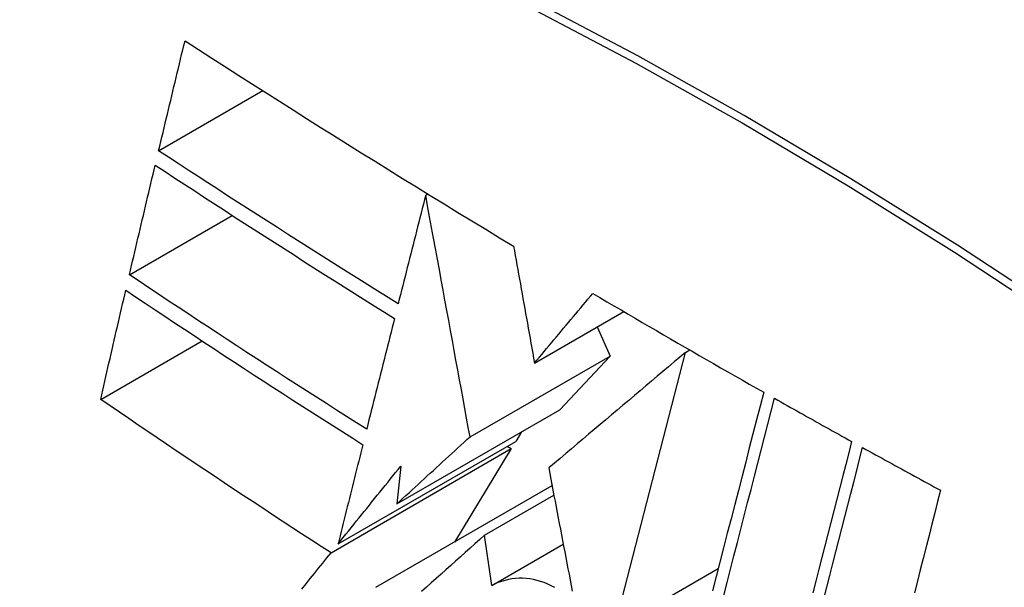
# Model space of a CAD drawing. Header units: inches. Extents: x 635 to 746, y 249 to 346.
# Tile 67 of 119: x 735.761 to 735.988, y 265.736 to 265.867. Entities that reach past the tile are written whole.
import ezdxf

# ---------------------------------------------------------------- set-up
doc = ezdxf.new("R2010")
doc.units = ezdxf.units.IN
doc.header["$MEASUREMENT"] = 0
doc.layers.add('Visible Edges(ANSI)', color=7, linetype='Continuous', lineweight=25)
doc.layers.add('Visible Tangent Edges(ANSI)', color=7, linetype='Continuous', lineweight=25)

msp = doc.modelspace()

# ---------------------------------------------------------------- linework, layer by layer
at = {"layer": 'Visible Edges(ANSI)'}
for p, q in [((735.793, 265.83704), (735.817, 265.8509)), ((735.85454, 265.82684), (735.85501, 265.82711)), ((735.78627, 265.80846), (735.80998, 265.82215)), ((735.87963, 265.78811), (735.90019, 265.79997)), ((735.89406, 265.79644), (735.89703, 265.78973)), ((735.77965, 265.77973), (735.80302, 265.79322)), ((735.86476, 265.77111), (735.89703, 265.78973)), ((735.89703, 265.78973), (735.88545, 265.77733)), ((735.89799, 265.72691), (735.91441, 265.79055)), ((735.91441, 265.79055), (735.91541, 265.79112)), ((735.8479, 265.75565), (735.88545, 265.77733)), ((735.87661, 265.77223), (735.87528, 265.77004)), ((735.83435, 265.74641), (735.87528, 265.77004)), ((735.83273, 265.74439), (735.87427, 265.76838)), ((735.87427, 265.76838), (735.86115, 265.74684)), ((735.87333, 265.76892), (735.87427, 265.76838)), ((735.84881, 265.76435), (735.8479, 265.75565)), ((735.84308, 265.73642), (735.88367, 265.75985)), ((735.86813, 265.74845), (735.88409, 265.75766)), ((735.86976, 265.73681), (735.86813, 265.74845)), ((735.86976, 265.73681), (735.88625, 265.74633)), ((735.89799, 265.72691), (735.92197, 265.74075))]:
    msp.add_line(p, q, dxfattribs=at)
at = {"layer": 'Visible Edges(ANSI)', "flags": 128}
for points in [[(735.793, 265.83704), (735.79325, 265.8381), (735.79351, 265.83915), (735.79376, 265.84021), (735.79401, 265.84127), (735.79426, 265.84232), (735.79451, 265.84338), (735.79477, 265.84444), (735.79502, 265.84549), (735.79527, 265.84655), (735.79552, 265.84761), (735.79578, 265.84866), (735.79603, 265.84972), (735.79628, 265.85078), (735.79654, 265.85183), (735.79679, 265.85289), (735.79704, 265.85395), (735.7973, 265.855), (735.79755, 265.85606), (735.7978, 265.85711), (735.79806, 265.85817), (735.79831, 265.85923), (735.79857, 265.86028), (735.79882, 265.86134), (735.79908, 265.86239)], [(735.79908, 265.86239), (735.80217, 265.86039), (735.80528, 265.8584), (735.80838, 265.85641), (735.81149, 265.85442), (735.81461, 265.85243), (735.81773, 265.85044), (735.82085, 265.84846), (735.82398, 265.84647), (735.82711, 265.84449), (735.83025, 265.84252), (735.8334, 265.84054), (735.83655, 265.83857), (735.83971, 265.83659), (735.84287, 265.83462), (735.84604, 265.83265), (735.84921, 265.83069), (735.85239, 265.82872), (735.85558, 265.82676), (735.85877, 265.8248), (735.86197, 265.82285), (735.86517, 265.8209), (735.86837, 265.81895), (735.87158, 265.81701), (735.8748, 265.81507)], [(735.84821, 265.80176), (735.84586, 265.80321), (735.84353, 265.80467), (735.84119, 265.80613), (735.83887, 265.80759), (735.83654, 265.80905), (735.83422, 265.81052), (735.8319, 265.81198), (735.82959, 265.81344), (735.82728, 265.81491), (735.82497, 265.81638), (735.82267, 265.81785), (735.82037, 265.81932), (735.81807, 265.82079), (735.81578, 265.82226), (735.81349, 265.82373), (735.8112, 265.82521), (735.80891, 265.82668), (735.80663, 265.82816), (735.80435, 265.82964), (735.80208, 265.83112), (735.79981, 265.8326), (735.79754, 265.83408), (735.79527, 265.83556), (735.793, 265.83704)], [(735.78627, 265.80846), (735.78651, 265.80951), (735.78676, 265.81056), (735.787, 265.81161), (735.78725, 265.81267), (735.7875, 265.81372), (735.78774, 265.81477), (735.78799, 265.81583), (735.78824, 265.81688), (735.78848, 265.81793), (735.78873, 265.81899), (735.78898, 265.82004), (735.78923, 265.82109), (735.78948, 265.82215), (735.78972, 265.8232), (735.78997, 265.82426), (735.79022, 265.82531), (735.79047, 265.82636), (735.79072, 265.82742), (735.79097, 265.82847), (735.79122, 265.82952), (735.79147, 265.83058), (735.79172, 265.83163), (735.79197, 265.83268), (735.79222, 265.83373)], [(735.79222, 265.83373), (735.79449, 265.83224), (735.79676, 265.83075), (735.79903, 265.82927), (735.80131, 265.82778), (735.80359, 265.8263), (735.80587, 265.82481), (735.80815, 265.82333), (735.81044, 265.82185), (735.81273, 265.82038), (735.81502, 265.8189), (735.81731, 265.81743), (735.8196, 265.81595), (735.8219, 265.81448), (735.8242, 265.81302), (735.8265, 265.81155), (735.8288, 265.81008), (735.83111, 265.80862), (735.83342, 265.80716), (735.83574, 265.8057), (735.83805, 265.80424), (735.84038, 265.80278), (735.8427, 265.80132), (735.84503, 265.79987), (735.84736, 265.79841)], [(735.85454, 265.82684), (735.85428, 265.8258), (735.85401, 265.82475), (735.85375, 265.82371), (735.85348, 265.82267), (735.85322, 265.82162), (735.85295, 265.82058), (735.85269, 265.81953), (735.85243, 265.81849), (735.85216, 265.81744), (735.8519, 265.8164), (735.85163, 265.81535), (735.85137, 265.8143), (735.85111, 265.81326), (735.85084, 265.81221), (735.85058, 265.81117), (735.85031, 265.81012), (735.85005, 265.80907), (735.84979, 265.80803), (735.84952, 265.80698), (735.84926, 265.80594), (735.84899, 265.80489), (735.84873, 265.80385), (735.84847, 265.8028), (735.84821, 265.80176)], [(735.86476, 265.77111), (735.86437, 265.77327), (735.86397, 265.77544), (735.86357, 265.77763), (735.86316, 265.77983), (735.86276, 265.78204), (735.86235, 265.78426), (735.86194, 265.7865), (735.86152, 265.78875), (735.86111, 265.79102), (735.86069, 265.7933), (735.86027, 265.7956), (735.85985, 265.7979), (735.85942, 265.80023), (735.85899, 265.80257), (735.85856, 265.80492), (735.85813, 265.80729), (735.85769, 265.80968), (735.85725, 265.81208), (735.8568, 265.8145), (735.85636, 265.81693), (735.85591, 265.81938), (735.85545, 265.82185), (735.855, 265.82434), (735.85454, 265.82684)], [(735.8748, 265.81507), (735.87499, 265.81401), (735.87518, 265.81293), (735.87537, 265.81185), (735.87557, 265.81076), (735.87576, 265.80967), (735.87596, 265.80857), (735.87616, 265.80746), (735.87636, 265.80634), (735.87656, 265.80522), (735.87676, 265.8041), (735.87696, 265.80297), (735.87717, 265.80184), (735.87737, 265.8007), (735.87757, 265.79956), (735.87778, 265.79842), (735.87798, 265.79727), (735.87819, 265.79613), (735.87839, 265.79498), (735.8786, 265.79383), (735.87881, 265.79269), (735.87901, 265.79154), (735.87922, 265.79039), (735.87942, 265.78925), (735.87963, 265.78811)], [(735.84095, 265.77287), (735.83862, 265.77434), (735.8363, 265.7758), (735.83399, 265.77728), (735.83167, 265.77875), (735.82937, 265.78022), (735.82706, 265.7817), (735.82476, 265.78317), (735.82247, 265.78465), (735.82017, 265.78613), (735.81789, 265.78761), (735.8156, 265.7891), (735.81332, 265.79058), (735.81105, 265.79207), (735.80877, 265.79355), (735.80651, 265.79504), (735.80424, 265.79653), (735.80198, 265.79802), (735.79973, 265.79951), (735.79747, 265.801), (735.79522, 265.80249), (735.79298, 265.80398), (735.79074, 265.80547), (735.7885, 265.80696), (735.78627, 265.80846)], [(735.77965, 265.77973), (735.77989, 265.78078), (735.78012, 265.78183), (735.78036, 265.78288), (735.7806, 265.78393), (735.78084, 265.78498), (735.78108, 265.78602), (735.78132, 265.78707), (735.78156, 265.78812), (735.7818, 265.78917), (735.78204, 265.79022), (735.78229, 265.79127), (735.78253, 265.79232), (735.78277, 265.79337), (735.78301, 265.79442), (735.78325, 265.79547), (735.7835, 265.79652), (735.78374, 265.79757), (735.78398, 265.79862), (735.78422, 265.79967), (735.78447, 265.80072), (735.78471, 265.80177), (735.78495, 265.80282), (735.7852, 265.80387), (735.78544, 265.80492)], [(735.78544, 265.80492), (735.78768, 265.80341), (735.78993, 265.80191), (735.79218, 265.80041), (735.79443, 265.79891), (735.79668, 265.79742), (735.79893, 265.79592), (735.80119, 265.79443), (735.80345, 265.79294), (735.80571, 265.79145), (735.80797, 265.78996), (735.81024, 265.78847), (735.81251, 265.78699), (735.81479, 265.7855), (735.81706, 265.78402), (735.81935, 265.78254), (735.82163, 265.78106), (735.82392, 265.77958), (735.82621, 265.77811), (735.82851, 265.77664), (735.83081, 265.77516), (735.83311, 265.77369), (735.83542, 265.77222), (735.83773, 265.77076), (735.84005, 265.76929)], [(735.87963, 265.78811), (735.88019, 265.78877), (735.88074, 265.78944), (735.8813, 265.79011), (735.88186, 265.79078), (735.88242, 265.79145), (735.88298, 265.79212), (735.88354, 265.79279), (735.8841, 265.79346), (735.88466, 265.79413), (735.88522, 265.7948), (735.88578, 265.79547), (735.88634, 265.79614), (735.8869, 265.79681), (735.88746, 265.79748), (735.88802, 265.79815), (735.88858, 265.79882), (735.88914, 265.79949), (735.8897, 265.80016), (735.89026, 265.80083), (735.89082, 265.8015), (735.89137, 265.80217), (735.89193, 265.80284), (735.89249, 265.80351), (735.89305, 265.80418)], [(735.89305, 265.80418), (735.89468, 265.80322), (735.8963, 265.80226), (735.89793, 265.8013), (735.89956, 265.80034), (735.90119, 265.79939), (735.90282, 265.79843), (735.90445, 265.79748), (735.90608, 265.79653), (735.90772, 265.79558), (735.90936, 265.79462), (735.91099, 265.79367), (735.91264, 265.79272), (735.91428, 265.79177), (735.91592, 265.79083), (735.91756, 265.78988), (735.91921, 265.78893), (735.92086, 265.78799), (735.92251, 265.78704), (735.92416, 265.7861), (735.92581, 265.78515), (735.92746, 265.78421), (735.92912, 265.78327), (735.93077, 265.78233), (735.93243, 265.78139)], [(735.84736, 265.79841), (735.8471, 265.79735), (735.84683, 265.79629), (735.84656, 265.79523), (735.84629, 265.79416), (735.84603, 265.7931), (735.84576, 265.79204), (735.84549, 265.79097), (735.84522, 265.78991), (735.84495, 265.78884), (735.84469, 265.78778), (735.84442, 265.78671), (735.84415, 265.78565), (735.84388, 265.78458), (735.84362, 265.78352), (735.84335, 265.78245), (735.84308, 265.78138), (735.84281, 265.78032), (735.84255, 265.77925), (735.84228, 265.77819), (735.84201, 265.77712), (735.84175, 265.77606), (735.84148, 265.775), (735.84121, 265.77393), (735.84095, 265.77287)], [(735.91441, 265.79055), (735.91311, 265.78945), (735.91181, 265.78836), (735.91051, 265.78726), (735.90921, 265.78616), (735.9079, 265.78505), (735.90659, 265.78395), (735.90527, 265.78284), (735.90396, 265.78173), (735.90264, 265.78061), (735.90132, 265.7795), (735.9, 265.77839), (735.89868, 265.77727), (735.89736, 265.77616), (735.89604, 265.77504), (735.89472, 265.77392), (735.8934, 265.77281), (735.89208, 265.77169), (735.89077, 265.77058), (735.88945, 265.76946), (735.88813, 265.76835), (735.88682, 265.76724), (735.88551, 265.76613), (735.8842, 265.76502), (735.8829, 265.76392)], [(735.93243, 265.78139), (735.93161, 265.77821), (735.93079, 265.77501), (735.92996, 265.77179), (735.92912, 265.76856), (735.92829, 265.7653), (735.92745, 265.76204), (735.9266, 265.75876), (735.92575, 265.75547), (735.92491, 265.75217), (735.92405, 265.74887), (735.9232, 265.74555), (735.92235, 265.74224), (735.92149, 265.73892), (735.92064, 265.7356)], [(735.83273, 265.74439), (735.83047, 265.74585), (735.82821, 265.74731), (735.82596, 265.74877), (735.82371, 265.75023), (735.82146, 265.7517), (735.81922, 265.75316), (735.81698, 265.75463), (735.81475, 265.7561), (735.81252, 265.75758), (735.81029, 265.75905), (735.80807, 265.76052), (735.80586, 265.762), (735.80364, 265.76348), (735.80144, 265.76495), (735.79924, 265.76643), (735.79704, 265.76791), (735.79485, 265.76939), (735.79266, 265.77087), (735.79048, 265.77235), (735.7883, 265.77382), (735.78613, 265.7753), (735.78396, 265.77678), (735.7818, 265.77826), (735.77965, 265.77973)], [(735.92323, 265.7345), (735.92402, 265.73756), (735.9248, 265.74063), (735.92559, 265.7437), (735.92638, 265.74676), (735.92717, 265.74982), (735.92796, 265.75288), (735.92874, 265.75593), (735.92952, 265.75897), (735.9303, 265.76201), (735.93108, 265.76503), (735.93186, 265.76805), (735.93263, 265.77105), (735.9334, 265.77404), (735.93417, 265.77702), (735.93493, 265.77998)], [(735.93493, 265.77998), (735.93567, 265.77956), (735.9364, 265.77914), (735.93714, 265.77873), (735.93788, 265.77831), (735.93862, 265.7779), (735.93936, 265.77748), (735.9401, 265.77706), (735.94084, 265.77665), (735.94158, 265.77623), (735.94232, 265.77582), (735.94306, 265.7754), (735.9438, 265.77499), (735.94454, 265.77457), (735.94528, 265.77416), (735.94602, 265.77375), (735.94676, 265.77333), (735.9475, 265.77292), (735.94825, 265.77251), (735.94899, 265.77209), (735.94973, 265.77168), (735.95047, 265.77127), (735.95121, 265.77085), (735.95196, 265.77044), (735.9527, 265.77003)], [(735.84005, 265.76929), (735.83981, 265.76834), (735.83958, 265.76739), (735.83934, 265.76643), (735.8391, 265.76548), (735.83886, 265.76453), (735.83862, 265.76358), (735.83839, 265.76262), (735.83815, 265.76167), (735.83791, 265.76071), (735.83767, 265.75976), (735.83743, 265.75881), (735.83719, 265.75785), (735.83696, 265.7569), (735.83672, 265.75594), (735.83648, 265.75499), (735.83624, 265.75403), (735.83601, 265.75308), (735.83577, 265.75213), (735.83553, 265.75117), (735.83529, 265.75022), (735.83506, 265.74926), (735.83482, 265.74831), (735.83458, 265.74736), (735.83435, 265.74641)], [(735.8479, 265.75565), (735.8486, 265.75629), (735.8493, 265.75693), (735.85, 265.75757), (735.8507, 265.75822), (735.8514, 265.75886), (735.8521, 265.7595), (735.8528, 265.76015), (735.8535, 265.76079), (735.85421, 265.76144), (735.85491, 265.76208), (735.85561, 265.76273), (735.85632, 265.76337), (735.85702, 265.76402), (735.85772, 265.76466), (735.85843, 265.76531), (735.85913, 265.76595), (735.85983, 265.7666), (735.86054, 265.76724), (735.86124, 265.76788), (735.86195, 265.76853), (735.86265, 265.76917), (735.86335, 265.76982), (735.86406, 265.77046), (735.86476, 265.77111)], [(735.9527, 265.77003), (735.95202, 265.76739), (735.95135, 265.76474), (735.95066, 265.76208), (735.94998, 265.75941), (735.9493, 265.75673), (735.94861, 265.75405), (735.94792, 265.75136), (735.94724, 265.74867), (735.94655, 265.74597), (735.94585, 265.74327), (735.94516, 265.74057), (735.94447, 265.73786), (735.94378, 265.73515)], [(735.94632, 265.73376), (735.94701, 265.73647), (735.9477, 265.73917), (735.94839, 265.74188), (735.94908, 265.74458), (735.94977, 265.74727), (735.95046, 265.74997), (735.95114, 265.75265), (735.95183, 265.75534), (735.95251, 265.75801), (735.95319, 265.76068), (735.95387, 265.76334), (735.95455, 265.76599), (735.95523, 265.76863)], [(735.95523, 265.76863), (735.95597, 265.76822), (735.95672, 265.76781), (735.95746, 265.76739), (735.95821, 265.76698), (735.95895, 265.76657), (735.9597, 265.76616), (735.96045, 265.76575), (735.96119, 265.76534), (735.96194, 265.76493), (735.96269, 265.76451), (735.96344, 265.7641), (735.96419, 265.76369), (735.96493, 265.76328), (735.96568, 265.76287), (735.96643, 265.76246), (735.96718, 265.76205), (735.96793, 265.76165), (735.96868, 265.76124), (735.96943, 265.76083), (735.97018, 265.76042), (735.97093, 265.76001), (735.97168, 265.7596), (735.97243, 265.75919), (735.97318, 265.75878)], [(735.83435, 265.74641), (735.83494, 265.74715), (735.83554, 265.7479), (735.83614, 265.74864), (735.83674, 265.74939), (735.83735, 265.75014), (735.83795, 265.75089), (735.83855, 265.75163), (735.83915, 265.75238), (735.83975, 265.75313), (735.84036, 265.75388), (735.84096, 265.75462), (735.84156, 265.75537), (735.84217, 265.75612), (735.84277, 265.75687), (735.84337, 265.75762), (735.84398, 265.75837), (735.84458, 265.75911), (735.84519, 265.75986), (735.84579, 265.76061), (735.84639, 265.76136), (735.847, 265.7621), (735.8476, 265.76285), (735.84821, 265.7636), (735.84881, 265.76435)], [(735.8829, 265.76392), (735.88314, 265.76265), (735.88338, 265.76137), (735.88362, 265.7601), (735.88387, 265.75882), (735.88411, 265.75754), (735.88436, 265.75625), (735.8846, 265.75496), (735.88485, 265.75367), (735.88509, 265.75238), (735.88534, 265.75109), (735.88559, 265.7498), (735.88583, 265.7485), (735.88608, 265.7472), (735.88633, 265.74591), (735.88658, 265.74461), (735.88682, 265.74331), (735.88707, 265.74201), (735.88732, 265.74071), (735.88757, 265.73942), (735.88782, 265.73812), (735.88807, 265.73682), (735.88832, 265.73553)], [(735.97318, 265.75878), (735.97252, 265.75619), (735.97186, 265.75358), (735.9712, 265.75097), (735.97053, 265.74835), (735.96987, 265.74572), (735.9692, 265.74309), (735.96853, 265.74045), (735.96786, 265.73781), (735.9672, 265.73516)], [(735.86813, 265.74845), (735.86702, 265.74746), (735.8659, 265.74646), (735.86478, 265.74546), (735.86367, 265.74446), (735.86255, 265.74346), (735.86143, 265.74245), (735.86031, 265.74145), (735.8592, 265.74045), (735.85808, 265.73944), (735.85696, 265.73844), (735.85584, 265.73743), (735.85472, 265.73643), (735.8536, 265.73542)], [(735.82602, 265.73601), (735.82698, 265.73721), (735.82794, 265.73841), (735.8289, 265.73961), (735.82986, 265.74081), (735.83081, 265.742), (735.83177, 265.7432), (735.83273, 265.74439)], [(735.88428, 265.73637), (735.88348, 265.73679), (735.88267, 265.73717), (735.88185, 265.7375), (735.88103, 265.73778), (735.8802, 265.73802), (735.87937, 265.73821), (735.87854, 265.73835), (735.87771, 265.73844), (735.87688, 265.73849), (735.87606, 265.73849), (735.87524, 265.73844), (735.87443, 265.73834), (735.87362, 265.7382), (735.87283, 265.73801), (735.87205, 265.73778), (735.87127, 265.7375), (735.87051, 265.73718), (735.86976, 265.73681)]]:
    msp.add_lwpolyline(points, dxfattribs=at)
at = {"layer": 'Visible Edges(ANSI)'}
msp.add_ellipse((735.98944, 264.86678), major_axis=(-0.64961, 1.12515), ratio=0.57735, start_param=5.161526, end_param=5.834048, dxfattribs=at)
at = {"layer": 'Visible Tangent Edges(ANSI)', "flags": 128}
for points in [[(736.00166, 265.79913), (735.97709, 265.81527), (735.95253, 265.83061), (735.92797, 265.84517), (735.90342, 265.85893), (735.87889, 265.8719), (735.85438, 265.88406), (735.82994, 265.89541), (735.80559, 265.90592), (735.78135, 265.91559), (735.75724, 265.92442), (735.73325, 265.93239), (735.70942, 265.93951), (735.68577, 265.94577), (735.6623, 265.95115), (735.63905, 265.95567)], [(735.63923, 265.95304), (735.66242, 265.94863), (735.68581, 265.94335), (735.7094, 265.93719), (735.73317, 265.93017), (735.7571, 265.92229), (735.78116, 265.91356), (735.80534, 265.90397), (735.82964, 265.89354), (735.85403, 265.88226), (735.87847, 265.87016), (735.90295, 265.85724), (735.92744, 265.84352), (735.95193, 265.829), (735.97643, 265.81367), (736.00093, 265.79755)]]:
    msp.add_lwpolyline(points, dxfattribs=at)

doc.saveas('drawing.dxf')
